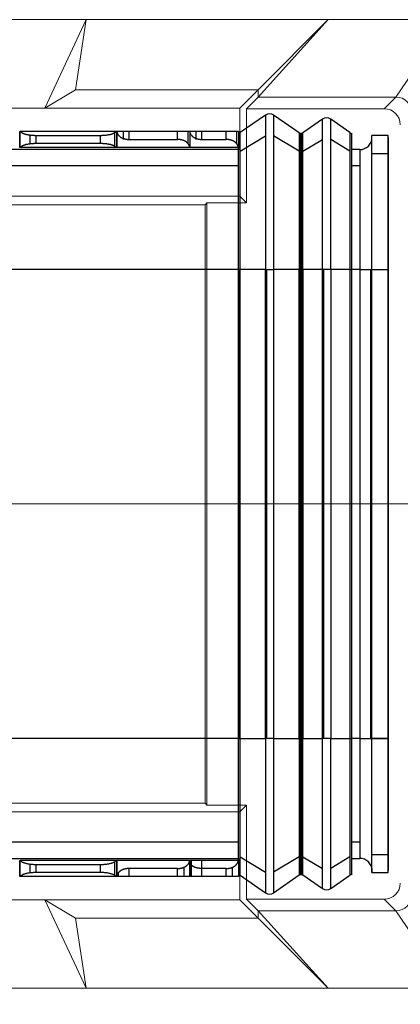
# Model space of a CAD drawing. Header units: millimetres. Extents: x 1290 to 1596, y 426 to 892.
# Tile 25 of 41: x 1429.43 to 1434.13, y 464.82 to 476.98. Entities that reach past the tile are written whole.
import ezdxf

# ---------------------------------------------------------------- set-up
doc = ezdxf.new("R2010")
doc.units = ezdxf.units.MM
doc.linetypes.add('CENTER', pattern=[50.8, 31.75, -6.35, 6.35, -6.35])
doc.linetypes.add('Continuous2', pattern=[0])
doc.layers.get('0').update_dxf_attribs({"lineweight": 20})
doc.layers.add('CEN', color=1, linetype='CENTER', lineweight=13)
doc.layers.add('DIM 标注', color=3, linetype='Continuous', lineweight=9)
doc.layers.add('Unnamed Level 55', color=1, linetype='Continuous')
doc.styles.add('ROMANS', font='romans.shx')
doc.dimstyles.new('DIM', dxfattribs={"dimscale": 0.25, "dimtxt": 2, "dimasz": 2, "dimexe": 0.6, "dimexo": 0.6, "dimgap": 0.3, "dimtad": 1, "dimzin": 1, "dimdsep": 46, "dimtxsty": 'ROMANS', "dimcen": 1, "dimclrd": 3, "dimclre": 3, "dimclrt": 3, "dimadec": 0, "dimazin": 0, "dimtp": 0.001, "dimtm": 0.001, "dimtfac": 0.65, "dimtmove": 0, "dimatfit": 3, "dimfxl": 0.5, "dimtolj": 1, "dimarcsym": 0})

# ---------------------------------------------------------------- blocks, each defined once
blk = doc.blocks.new('08302022202')
at = {"layer": 'Unnamed Level 55', "color": 6, "linetype": 'Continuous2', "lineweight": -3}
for p, q in [((5.014, 4.799), (4.702, 4.584)), ((5.014, 4.799), (5.014, 2.895)), ((5.116, 4.799), (5.116, 2.895)), ((5.432, 4.58), (5.116, 4.799)), ((5.718, 4.749), (5.478, 4.58)), ((5.718, 2.895), (5.718, 4.749)), ((5.822, 2.895), (5.822, 4.749)), ((6.058, 4.584), (5.822, 4.749)), ((1.98, 4.4), (1.98, 4.6)), ((1.981, 4.6), (1.98, 4.6)), ((1.981, 4.6), (1.981, 4.4)), ((1.982, 4.6), (1.981, 4.6)), ((1.986, 4.6), (1.982, 4.6)), ((1.982, 4.6), (1.982, 4.4)), ((3.174, 4.6), (1.986, 4.6)), ((2.108, 4.445), (2.108, 4.555)), ((2.18, 4.55), (2.18, 4.45)), ((2.18, 4.55), (2.98, 4.55)), ((2.98, 4.45), (2.98, 4.55)), ((3.153, 4.4), (3.153, 4.6)), ((3.178, 4.6), (3.174, 4.6)), ((3.178, 4.6), (3.178, 4.4)), ((3.179, 4.6), (3.178, 4.6)), ((3.179, 4.4), (3.179, 4.6)), ((3.18, 4.6), (3.179, 4.6)), ((3.18, 4.6), (3.18, 4.597)), ((3.33, 4.6), (3.18, 4.6)), ((3.18, 4.597), (3.18, 4.595)), ((3.18, 4.595), (3.18, 4.4)), ((3.258, 4.6), (3.258, 4.499)), ((3.33, 4.5), (3.33, 4.6)), ((3.93, 4.6), (3.33, 4.6)), ((3.33, 4.5), (3.93, 4.5)), ((3.93, 4.5), (3.93, 4.6)), ((4.08, 4.6), (3.93, 4.6)), ((4.06, 4.449), (4.06, 4.6)), ((4.08, 4.6), (4.08, 4.4)), ((4.23, 4.6), (4.08, 4.6)), ((4.154, 4.6), (4.154, 4.499)), ((4.23, 4.5), (4.23, 4.6)), ((4.53, 4.6), (4.23, 4.6)), ((4.23, 4.5), (4.53, 4.5)), ((4.53, 4.5), (4.53, 4.6)), ((4.68, 4.6), (4.53, 4.6)), ((4.66, 4.449), (4.66, 4.6)), ((4.68, 4.6), (4.68, 4.4)), ((4.702, 2.895), (4.702, 4.584)), ((4.702, 4.357), (5.014, 4.544)), ((5.432, 4.355), (5.116, 4.544)), ((5.432, 4.58), (5.432, 2.895)), ((5.449, 2.895), (5.449, 4.575)), ((5.461, 4.575), (5.449, 4.575)), ((5.461, 4.575), (5.461, 2.895)), ((5.478, 2.895), (5.478, 4.58)), ((5.478, 4.355), (5.718, 4.501)), ((6.058, 4.357), (5.822, 4.501)), ((6.058, 4.584), (6.058, 2.895)), ((6.08, 2.895), (6.08, 4.575)), ((6.33, 2.895), (6.33, 4.55)), ((6.53, 4.55), (6.33, 4.55)), ((6.33, 2.895), (6.33, 4.525)), ((6.53, 2.895), (6.53, 4.55)), ((6.53, 4.525), (6.53, 2.895)), ((1.982, 4.4), (1.981, 4.4)), ((1.986, 4.4), (1.982, 4.4)), ((3.174, 4.4), (1.986, 4.4)), ((2.98, 4.45), (2.18, 4.45)), ((3.178, 4.4), (3.174, 4.4)), ((3.179, 4.4), (3.178, 4.4)), ((4.08, 4.4), (3.18, 4.4)), ((4.68, 4.4), (4.08, 4.4)), ((4.68, 4.4), (4.68, 4.392)), ((4.68, 2.895), (4.68, 4.4)), ((4.68, 4.392), (4.68, 4.375)), ((4.68, 4.375), (0, 4.375)), ((5.461, 4.35), (5.449, 4.35)), ((6.18, 4.375), (6.08, 4.375)), ((6.18, 4.375), (6.18, 2.895)), ((6.33, 4.328), (6.53, 4.328)), ((0, 4.177), (4.68, 4.177)), ((6.08, 4.177), (6.18, 4.177)), ((4.68, 2.895), (0, 2.895)), ((4.68, 2.895), (4.68, -2.895)), ((4.68, -2.895), (4.68, 2.895)), ((4.702, 2.895), (4.68, 2.895)), ((4.702, -2.895), (4.702, 2.895)), ((5.014, 2.895), (4.702, 2.895)), ((5.014, 2.895), (5.116, 2.895)), ((5.014, -2.895), (5.014, 2.895)), ((5.027, 2.895), (5.027, -2.895)), ((5.116, 2.895), (5.116, -2.895)), ((5.116, 2.895), (5.116, -2.895)), ((5.432, 2.895), (5.116, 2.895)), ((5.432, 2.895), (5.116, 2.895)), ((5.432, -2.895), (5.432, 2.895)), ((5.449, 2.895), (5.432, 2.895)), ((5.449, -2.895), (5.449, 2.895)), ((5.449, -2.895), (5.449, 2.895)), ((5.449, 2.895), (5.461, 2.895)), ((5.461, 2.895), (5.449, 2.895)), ((5.461, 2.895), (5.461, -2.895)), ((5.461, 2.895), (5.461, -2.895)), ((5.461, 2.895), (5.478, 2.895)), ((5.478, 2.895), (5.478, -2.895)), ((5.718, 2.895), (5.478, 2.895)), ((5.822, 2.895), (5.718, 2.895)), ((5.718, -2.895), (5.718, 2.895)), ((5.732, 2.895), (5.732, -2.895)), ((5.822, 2.895), (5.822, -2.895)), ((5.822, 2.895), (5.822, -2.895)), ((6.058, 2.895), (5.822, 2.895)), ((6.058, 2.895), (5.822, 2.895)), ((6.058, 2.895), (6.058, -2.895)), ((6.058, 2.895), (6.08, 2.895)), ((6.18, 2.895), (6.08, 2.895)), ((6.08, -2.895), (6.08, 2.895)), ((6.08, -2.895), (6.08, 2.895)), ((6.18, 2.895), (6.18, -2.895)), ((6.18, 2.895), (6.18, -2.895)), ((6.18, 2.895), (6.33, 2.895)), ((6.31, 2.895), (6.31, -2.895)), ((6.33, -2.895), (6.33, 2.895)), ((6.33, -2.895), (6.33, 2.895)), ((6.33, 2.895), (6.53, 2.895)), ((6.53, -2.895), (6.53, 2.895)), ((6.53, 2.895), (6.53, 2.829)), ((6.53, 2.829), (6.53, -2.829)), ((4.68, -2.895), (0, -2.895)), ((4.68, -2.895), (4.702, -2.895)), ((4.68, -4.4), (4.68, -2.895)), ((4.702, -4.584), (4.702, -2.895)), ((4.702, -2.895), (5.014, -2.895)), ((4.702, -2.895), (5.014, -2.895)), ((5.116, -2.895), (5.014, -2.895)), ((5.014, -2.895), (5.014, -4.799)), ((5.116, -2.895), (5.116, -4.799)), ((5.116, -2.895), (5.432, -2.895)), ((5.432, -2.895), (5.432, -4.58)), ((5.432, -2.895), (5.449, -2.895)), ((5.449, -4.575), (5.449, -2.895)), ((5.461, -2.895), (5.449, -2.895)), ((5.461, -2.895), (5.478, -2.895)), ((5.461, -2.895), (5.461, -4.575)), ((5.478, -2.895), (5.718, -2.895)), ((5.478, -4.58), (5.478, -2.895)), ((5.822, -2.895), (5.718, -2.895)), ((5.718, -4.749), (5.718, -2.895)), ((5.822, -4.749), (5.822, -2.895)), ((5.822, -2.895), (6.058, -2.895)), ((6.058, -2.895), (6.058, -4.584)), ((6.058, -2.895), (6.08, -2.895)), ((6.18, -2.895), (6.08, -2.895)), ((6.08, -4.575), (6.08, -2.895)), ((6.18, -2.895), (6.33, -2.895)), ((6.18, -2.895), (6.18, -4.375)), ((6.53, -2.895), (6.33, -2.895)), ((6.33, -4.55), (6.33, -2.895)), ((6.33, -2.895), (6.53, -2.895)), ((6.33, -4.525), (6.33, -2.895)), ((6.53, -2.829), (6.53, -2.895)), ((6.53, -4.55), (6.53, -2.895)), ((6.53, -2.895), (6.53, -4.525)), ((4.68, -4.177), (0, -4.177)), ((6.18, -4.177), (6.08, -4.177)), ((0, -4.375), (4.68, -4.375)), ((4.68, -4.375), (4.68, -4.4)), ((4.702, -4.357), (5.014, -4.544)), ((5.432, -4.355), (5.116, -4.544)), ((5.461, -4.35), (5.449, -4.35)), ((5.478, -4.355), (5.718, -4.501)), ((6.058, -4.357), (5.822, -4.501)), ((6.08, -4.375), (6.18, -4.375)), ((6.33, -4.328), (6.53, -4.328)), ((1.98, -4.6), (1.98, -4.4)), ((1.98, -4.4), (1.981, -4.4)), ((1.981, -4.4), (1.982, -4.4)), ((1.981, -4.4), (1.981, -4.6)), ((1.982, -4.4), (1.982, -4.6)), ((1.982, -4.4), (1.986, -4.4)), ((3.174, -4.4), (1.986, -4.4)), ((2.108, -4.555), (2.108, -4.445)), ((2.18, -4.45), (2.18, -4.55)), ((2.18, -4.45), (2.98, -4.45)), ((2.98, -4.55), (2.98, -4.45)), ((3.153, -4.583), (3.153, -4.417)), ((3.174, -4.4), (3.178, -4.4)), ((3.178, -4.4), (3.178, -4.6)), ((3.178, -4.6), (3.178, -4.4)), ((3.178, -4.4), (3.179, -4.4)), ((3.179, -4.6), (3.179, -4.4)), ((3.18, -4.4), (3.18, -4.595)), ((4.08, -4.4), (3.18, -4.4)), ((4.005, -4.486), (4.005, -4.6)), ((4.08, -4.4), (4.08, -4.6)), ((4.08, -4.6), (4.08, -4.42)), ((4.1, -4.46), (4.1, -4.4)), ((4.1, -4.6), (4.1, -4.46)), ((4.23, -4.5), (4.23, -4.4)), ((4.68, -4.4), (4.23, -4.4)), ((4.605, -4.486), (4.605, -4.6)), ((4.68, -4.4), (4.68, -4.6)), ((1.981, -4.6), (1.98, -4.6)), ((1.982, -4.6), (1.981, -4.6)), ((1.986, -4.6), (1.982, -4.6)), ((3.174, -4.6), (1.986, -4.6)), ((2.98, -4.55), (2.18, -4.55)), ((3.178, -4.6), (3.174, -4.6)), ((3.179, -4.6), (3.178, -4.6)), ((3.18, -4.6), (3.179, -4.6)), ((3.18, -4.595), (3.18, -4.595)), ((3.18, -4.595), (3.18, -4.597)), ((3.18, -4.597), (3.18, -4.6)), ((3.33, -4.6), (3.18, -4.6)), ((3.2, -4.6), (3.2, -4.55)), ((3.33, -4.6), (3.33, -4.5)), ((3.93, -4.5), (3.33, -4.5)), ((3.93, -4.6), (3.33, -4.6)), ((3.93, -4.6), (3.93, -4.5)), ((4.08, -4.6), (3.93, -4.6)), ((4.23, -4.6), (4.08, -4.6)), ((4.23, -4.6), (4.23, -4.5)), ((4.53, -4.5), (4.23, -4.5)), ((4.53, -4.6), (4.23, -4.6)), ((4.53, -4.6), (4.53, -4.5)), ((4.68, -4.6), (4.53, -4.6)), ((4.702, -4.584), (5.014, -4.799)), ((5.116, -4.799), (5.432, -4.58)), ((5.449, -4.575), (5.461, -4.575)), ((5.478, -4.58), (5.718, -4.749)), ((5.822, -4.749), (6.058, -4.584)), ((6.33, -4.5), (6.33, -4.55)), ((6.33, -4.55), (6.53, -4.55))]:
    blk.add_line(p, q, dxfattribs=at)
for centre, radius, start, end in [((5.065, 4.725), 0.09, 55.2651, 124.7349), ((5.77, 4.675), 0.09, 55.008, 124.992), ((4.674, 4.625), 0.05, 277.1151, 304.7349), ((5.449, 4.605), 0.03, 235.2651, 270), ((5.461, 4.605), 0.03, 270, 304.992), ((6.086, 4.625), 0.05, 235.008, 262.7186), ((6.18, 4.525), 0.15, 270, 360), ((6.18, -4.525), 0.15, 0, 90), ((4.674, -4.625), 0.05, 55.2651, 82.8849), ((5.449, -4.605), 0.03, 90, 124.7349), ((5.461, -4.605), 0.03, 55.008, 90), ((6.086, -4.625), 0.05, 97.2814, 124.992), ((5.065, -4.725), 0.09, 235.2651, 304.7349), ((5.77, -4.675), 0.09, 235.008, 304.992)]:
    blk.add_arc(centre, radius, start, end, dxfattribs=at)
for points in [[(1.986, 4.6), (2.015, 4.579), (2.056, 4.564), (2.116, 4.554), (2.18, 4.55)], [(2.98, 4.55), (3.044, 4.554), (3.104, 4.564), (3.145, 4.579), (3.174, 4.6)], [(3.18, 4.595), (3.185, 4.575), (3.192, 4.561), (3.222, 4.531), (3.246, 4.517), (3.273, 4.508), (3.301, 4.502), (3.33, 4.5)], [(4.08, 4.4), (4.07, 4.435), (4.041, 4.467), (4.017, 4.481), (3.989, 4.492), (3.96, 4.498), (3.93, 4.5)], [(4.08, 4.6), (4.084, 4.578), (4.09, 4.565), (4.119, 4.533), (4.144, 4.518), (4.171, 4.508), (4.201, 4.502), (4.23, 4.5)], [(4.68, 4.4), (4.67, 4.435), (4.641, 4.467), (4.617, 4.481), (4.589, 4.492), (4.56, 4.498), (4.53, 4.5)], [(2.18, 4.45), (2.116, 4.446), (2.056, 4.436), (2.015, 4.421), (1.986, 4.4)], [(3.174, 4.4), (3.145, 4.421), (3.104, 4.436), (3.044, 4.446), (2.98, 4.45)], [(3.93, -4.5), (3.96, -4.498), (3.989, -4.492), (4.016, -4.482), (4.041, -4.467), (4.07, -4.435), (4.08, -4.4)], [(4.23, -4.4), (4.211, -4.4), (4.192, -4.4), (4.156, -4.4), (4.132, -4.4), (4.111, -4.4), (4.098, -4.4), (4.087, -4.4), (4.08, -4.4)], [(4.23, -4.5), (4.201, -4.498), (4.172, -4.494), (4.145, -4.486), (4.121, -4.475), (4.104, -4.463), (4.09, -4.449), (4.08, -4.42)], [(4.53, -4.5), (4.56, -4.498), (4.589, -4.492), (4.616, -4.482), (4.641, -4.467), (4.67, -4.435), (4.68, -4.4)], [(3.33, -4.5), (3.301, -4.502), (3.273, -4.508), (3.246, -4.517), (3.222, -4.531), (3.206, -4.544), (3.192, -4.561), (3.18, -4.595)]]:
    blk.add_open_spline(points, degree=1, dxfattribs=at)
for points, knots in [([(1.986, -4.4), (1.988, -4.402), (1.99, -4.404), (1.994, -4.408), (1.996, -4.41), (2.001, -4.413), (2.004, -4.415), (2.011, -4.419), (2.014, -4.421), (2.022, -4.424), (2.026, -4.426), (2.034, -4.429), (2.039, -4.431), (2.048, -4.433), (2.053, -4.435), (2.063, -4.437), (2.068, -4.439), (2.079, -4.441), (2.084, -4.442), (2.095, -4.444), (2.101, -4.445), (2.112, -4.446), (2.118, -4.447), (2.13, -4.448), (2.136, -4.448), (2.147, -4.449), (2.153, -4.449), (2.164, -4.45), (2.17, -4.45), (2.177, -4.45), (2.178, -4.45), (2.18, -4.45)], [0, 0, 0, 0, 0.0078454, 0.0078454, 0.0168864, 0.0168864, 0.0272227, 0.0272227, 0.0388823, 0.0388823, 0.0518281, 0.0518281, 0.0659657, 0.0659657, 0.0811522, 0.0811522, 0.0972073, 0.0972073, 0.1139242, 0.1139242, 0.131082, 0.131082, 0.1484575, 0.1484575, 0.1658355, 0.1658355, 0.1830178, 0.1830178, 0.199829, 0.199829, 0.2045428, 0.2045428, 0.2045428, 0.2045428]), ([(2.98, -4.45), (2.986, -4.45), (2.991, -4.45), (3.002, -4.45), (3.008, -4.449), (3.02, -4.449), (3.025, -4.448), (3.037, -4.447), (3.043, -4.447), (3.054, -4.445), (3.06, -4.445), (3.071, -4.443), (3.077, -4.442), (3.087, -4.44), (3.093, -4.438), (3.103, -4.436), (3.108, -4.435), (3.117, -4.432), (3.122, -4.43), (3.131, -4.427), (3.135, -4.426), (3.143, -4.422), (3.146, -4.42), (3.153, -4.417), (3.156, -4.415), (3.162, -4.411), (3.164, -4.409), (3.169, -4.406), (3.171, -4.404), (3.173, -4.401), (3.173, -4.401), (3.174, -4.4)], [0, 0, 0, 0, 0.0166768, 0.0166768, 0.0337698, 0.0337698, 0.0511113, 0.0511113, 0.0685089, 0.0685089, 0.0857515, 0.0857515, 0.1026172, 0.1026172, 0.1188832, 0.1188832, 0.1343377, 0.1343377, 0.1487914, 0.1487914, 0.1620896, 0.1620896, 0.1741231, 0.1741231, 0.1848377, 0.1848377, 0.1942418, 0.1942418, 0.2024142, 0.2024142, 0.204545, 0.204545, 0.204545, 0.204545]), ([(2.18, -4.55), (2.174, -4.55), (2.169, -4.55), (2.158, -4.55), (2.152, -4.551), (2.14, -4.551), (2.135, -4.552), (2.123, -4.553), (2.117, -4.553), (2.106, -4.555), (2.1, -4.555), (2.089, -4.557), (2.083, -4.558), (2.073, -4.56), (2.067, -4.562), (2.057, -4.564), (2.052, -4.565), (2.043, -4.568), (2.038, -4.57), (2.029, -4.573), (2.025, -4.574), (2.017, -4.578), (2.014, -4.58), (2.007, -4.583), (2.004, -4.585), (1.998, -4.589), (1.996, -4.591), (1.991, -4.594), (1.989, -4.596), (1.987, -4.599), (1.987, -4.599), (1.986, -4.6)], [0, 0, 0, 0, 0.0166768, 0.0166768, 0.0337698, 0.0337698, 0.0511113, 0.0511113, 0.0685089, 0.0685089, 0.0857515, 0.0857515, 0.1026172, 0.1026172, 0.1188833, 0.1188833, 0.1343378, 0.1343378, 0.1487914, 0.1487914, 0.1620897, 0.1620897, 0.1741232, 0.1741232, 0.1848378, 0.1848378, 0.1942419, 0.1942419, 0.2024143, 0.2024143, 0.2045451, 0.2045451, 0.2045451, 0.2045451]), ([(3.174, -4.6), (3.172, -4.598), (3.17, -4.596), (3.166, -4.592), (3.164, -4.59), (3.159, -4.587), (3.156, -4.585), (3.149, -4.581), (3.146, -4.579), (3.138, -4.576), (3.134, -4.574), (3.126, -4.571), (3.121, -4.569), (3.112, -4.567), (3.107, -4.565), (3.097, -4.563), (3.092, -4.561), (3.081, -4.559), (3.076, -4.558), (3.065, -4.556), (3.059, -4.555), (3.048, -4.554), (3.042, -4.553), (3.03, -4.552), (3.024, -4.552), (3.013, -4.551), (3.007, -4.551), (2.996, -4.55), (2.99, -4.55), (2.983, -4.55), (2.982, -4.55), (2.98, -4.55)], [0, 0, 0, 0, 0.0078454, 0.0078454, 0.0168864, 0.0168864, 0.0272227, 0.0272227, 0.0388823, 0.0388823, 0.0518281, 0.0518281, 0.0659656, 0.0659656, 0.0811522, 0.0811522, 0.0972072, 0.0972072, 0.1139241, 0.1139241, 0.1310819, 0.1310819, 0.1484574, 0.1484574, 0.1658354, 0.1658354, 0.1830177, 0.1830177, 0.1998289, 0.1998289, 0.2045427, 0.2045427, 0.2045427, 0.2045427])]:
    blk.add_open_spline(points, degree=3, knots=knots, dxfattribs=at)

msp = doc.modelspace()

# ---------------------------------------------------------------- linework, layer by layer
at = {"color": 4}
for p, q in [((1422.739, 476.976), (1434.721, 476.976)), ((1430.247, 476.976), (1429.738, 475.883)), ((1430.116, 476.11), (1430.247, 476.976)), ((1432.371, 476.11), (1433.237, 476.976)), ((1432.371, 476.021), (1433.237, 476.976)), ((1434.721, 476.976), (1434.072, 476.021)), ((1429.738, 475.883), (1430.116, 476.11)), ((1430.116, 476.11), (1432.371, 476.11)), ((1432.145, 475.883), (1432.371, 476.11)), ((1432.227, 475.877), (1432.371, 476.021)), ((1432.371, 476.021), (1432.371, 476.11)), ((1432.371, 476.021), (1434.072, 476.021)), ((1434.072, 476.021), (1433.928, 475.877)), ((1426.091, 475.883), (1432.145, 475.883)), ((1432.145, 474.797), (1432.145, 475.883)), ((1432.227, 475.877), (1433.928, 475.877)), ((1432.227, 475.877), (1432.227, 474.715)), ((1428.748, 474.797), (1432.145, 474.797)), ((1432.227, 474.715), (1432.145, 474.797)), ((1428.854, 474.691), (1431.718, 474.691)), ((1431.741, 474.715), (1431.718, 474.691)), ((1431.718, 474.691), (1431.718, 470.997)), ((1431.741, 474.715), (1431.741, 470.997)), ((1431.741, 474.715), (1432.227, 474.715)), ((1431.718, 467.303), (1431.718, 470.997)), ((1431.741, 467.28), (1431.741, 470.997)), ((1428.854, 467.303), (1431.718, 467.303)), ((1431.741, 467.28), (1431.718, 467.303)), ((1431.741, 467.28), (1432.227, 467.28)), ((1432.227, 467.28), (1432.145, 467.197)), ((1432.227, 466.117), (1432.227, 467.28)), ((1428.748, 467.197), (1432.145, 467.197)), ((1432.145, 467.197), (1432.145, 466.112)), ((1426.091, 466.112), (1432.145, 466.112)), ((1429.738, 466.112), (1430.116, 465.885)), ((1430.247, 465.019), (1429.738, 466.112)), ((1432.145, 466.112), (1432.371, 465.885)), ((1432.227, 466.117), (1433.928, 466.117)), ((1432.227, 466.117), (1432.371, 465.974)), ((1434.072, 465.974), (1433.928, 466.117)), ((1432.371, 465.974), (1432.371, 465.885)), ((1432.371, 465.974), (1434.072, 465.974)), ((1432.371, 465.974), (1433.237, 465.019)), ((1434.721, 465.019), (1434.072, 465.974)), ((1430.116, 465.885), (1432.371, 465.885)), ((1430.116, 465.885), (1430.247, 465.019)), ((1432.371, 465.885), (1433.237, 465.019)), ((1422.739, 465.019), (1434.721, 465.019))]:
    msp.add_line(p, q, dxfattribs=at)
for centre, start, end in [((1434.072, 475.821), 0, 90), ((1433.928, 475.677), 0, 90), ((1433.928, 466.317), 270, 0), ((1434.072, 466.174), 270, 0)]:
    msp.add_arc(centre, 0.2, start, end, dxfattribs=at)
at = {"layer": 'CEN', "linetype": 'CENTER', "ltscale": 10}
msp.add_line((1401.231, 470.997), (1436.369, 470.997), dxfattribs=at)

# ---------------------------------------------------------------- block references
at = {"color": 4}
msp.add_blockref('08302022202', (1427.448, 470.997), dxfattribs=at)

# ---------------------------------------------------------------- leaders
at = {"layer": 'DIM 标注', "annotation_type": 0, "has_hookline": 1, "hookline_direction": 1, "text_width": 18.825}
msp.add_leader([(1444.838, 466.798), (1443.234, 458.709), (1442.234, 458.709)], dimstyle='DIM', override={"dimscale": 0.5, "dimgap": 0.4, "dimtad": 0, "dimfxl": 1.25}, dxfattribs=at)

doc.saveas('drawing.dxf')
